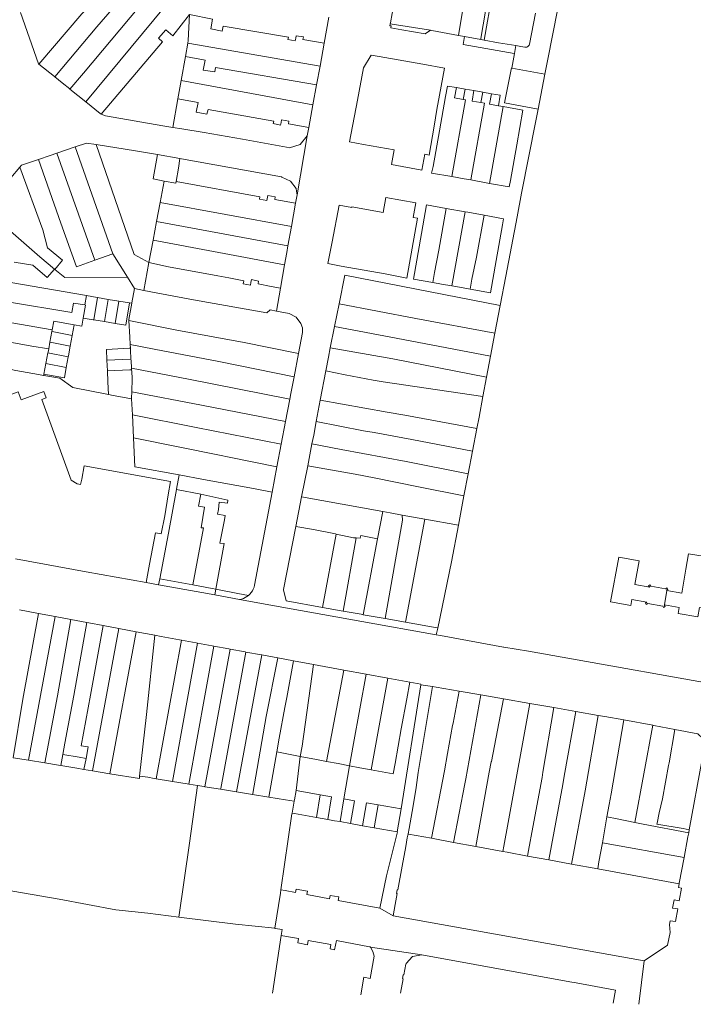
# Model space of a CAD drawing. Header units: metres. Extents: x 151449 to 154753, y 463150 to 465307.
# Tile 22 of 52: x 153586 to 153764, y 463150 to 463412. Entities that reach past the tile are written whole.
import ezdxf

# ---------------------------------------------------------------- set-up
doc = ezdxf.new("R2010")
doc.units = ezdxf.units.M
doc.layers.add('B-PV-KG-GRENS_PERCEEL-G', color=211, linetype='Continuous', lineweight=9)

msp = doc.modelspace()

# ---------------------------------------------------------------- linework, layer by layer
at = {"layer": 'B-PV-KG-GRENS_PERCEEL-G', "flags": 128}
for points in [[(153725.792, 463401.145), (153728.352, 463414.144), (153736.682, 463457.059), (153737.59, 463461.954)], [(153590.754, 463399.793), (153602.104, 463413.15), (153607.345, 463418.494), (153609.15, 463419.215), (153608.384, 463421.387)], [(153603.19, 463389.792), (153627.274, 463418.963), (153630.993, 463420.56)], [(153606.148, 463409.731), (153613.122, 463417.84)], [(153685.375, 463418.277), (153684.036, 463410.805), (153683.989, 463410.543)], [(153590.754, 463399.793), (153590.647, 463399.878), (153585.854, 463413.506)], [(153602.558, 463397.46), (153617.293, 463414.963)], [(153703.313, 463414.998), (153702.103, 463407.457)], [(153709.25, 463413.913), (153708.01, 463406.642)], [(153708.868, 463406.189), (153709.768, 463411.234), (153710.215, 463413.736)], [(153722.466, 463413.332), (153720.908, 463405.134)], [(153607.263, 463386.595), (153623.537, 463405.75), (153622.467, 463406.693), (153624.424, 463408.966), (153626.244, 463407.342), (153630.715, 463412.997)], [(153630.715, 463412.997), (153630.38, 463406.112), (153630.254, 463405.405)], [(153630.715, 463412.997), (153636.844, 463411.776), (153636.396, 463409.2), (153639.392, 463408.612), (153639.613, 463409.947), (153656.93, 463407.018)], [(153667.665, 463412.287), (153666.453, 463405.407)], [(153683.989, 463410.543), (153683.899, 463410.042)], [(153683.989, 463410.543), (153694.664, 463408.809)], [(153594.957, 463396.445), (153606.148, 463409.731)], [(153684.228, 463409.982), (153683.899, 463410.042)], [(153684.142, 463409.509), (153684.228, 463409.982)], [(153684.142, 463409.509), (153687.075, 463408.978)], [(153687.075, 463408.978), (153693.244, 463407.861)], [(153693.244, 463407.861), (153694.664, 463408.809)], [(153694.664, 463408.809), (153695.015, 463408.752)], [(153702.103, 463407.457), (153695.015, 463408.752)], [(153630.254, 463405.405), (153629.619, 463401.853)], [(153630.254, 463405.405), (153665.361, 463399.313)], [(153656.93, 463407.018), (153656.793, 463406.384), (153658.781, 463406.02), (153658.889, 463406.687)], [(153658.889, 463406.687), (153659.005, 463407.392), (153660.909, 463407.056), (153660.793, 463406.365)], [(153660.793, 463406.365), (153666.453, 463405.407)], [(153666.453, 463405.407), (153665.731, 463401.305), (153665.361, 463399.313)], [(153703.682, 463407.169), (153702.103, 463407.457)], [(153716.808, 463402.702), (153703.3, 463405.043), (153703.682, 463407.169)], [(153703.682, 463407.169), (153707.966, 463406.386)], [(153707.959, 463406.343), (153707.966, 463406.386)], [(153707.959, 463406.343), (153708.868, 463406.189)], [(153708.01, 463406.642), (153707.966, 463406.386)], [(153708.868, 463406.189), (153712.729, 463405.535)], [(153712.729, 463405.535), (153717.273, 463404.765)], [(153716.916, 463402.683), (153716.248, 463398.797)], [(153716.808, 463402.702), (153716.916, 463402.683)], [(153717.273, 463404.765), (153716.916, 463402.683)], [(153717.273, 463404.765), (153718.639, 463404.533)], [(153718.639, 463404.533), (153719.714, 463404.344)], [(153720.908, 463405.134), (153720.822, 463404.884), (153720.674, 463404.665), (153720.474, 463404.492), (153720.237, 463404.376), (153719.978, 463404.326), (153719.714, 463404.344)], [(153629.619, 463401.853), (153628.487, 463395.52)], [(153664.436, 463394.329), (153637.596, 463398.92), (153637.392, 463397.762), (153634.368, 463398.266), (153634.844, 463400.926), (153629.619, 463401.853)], [(153697.06, 463391.573), (153698.395, 463398.765), (153692.655, 463399.816), (153681.025, 463401.906), (153678.948, 463402.188), (153676.84, 463398.821), (153675.245, 463390.303), (153673.199, 463379.208), (153676.828, 463378.549)], [(153725.02, 463397.219), (153725.103, 463397.645), (153725.792, 463401.145)], [(153594.857, 463396.525), (153590.754, 463399.793)], [(153602.558, 463397.46), (153598.961, 463393.224)], [(153665.361, 463399.313), (153664.436, 463394.329)], [(153716.11, 463398.822), (153714.308, 463389.56), (153723.196, 463387.849)], [(153716.248, 463398.797), (153716.11, 463398.822)], [(153725.02, 463397.219), (153716.248, 463398.797)], [(153594.957, 463396.445), (153594.857, 463396.525)], [(153598.937, 463393.244), (153596.877, 463394.916), (153594.957, 463396.445)], [(153628.487, 463395.52), (153627.618, 463390.661)], [(153628.487, 463395.52), (153663.462, 463389.08)], [(153723.196, 463387.849), (153725.02, 463397.219)], [(153598.961, 463393.224), (153598.937, 463393.244)], [(153603.19, 463389.792), (153598.961, 463393.224)], [(153664.436, 463394.329), (153663.462, 463389.08)], [(153698.667, 463391.275), (153699.152, 463394.035), (153701.506, 463393.621)], [(153701.506, 463393.621), (153701.02, 463390.861)], [(153701.506, 463393.621), (153703.84, 463393.211)], [(153703.84, 463393.211), (153703.354, 463390.451)], [(153703.84, 463393.211), (153706.164, 463392.802)], [(153706.164, 463392.802), (153705.678, 463390.043)], [(153706.164, 463392.802), (153708.499, 463392.391)], [(153708.499, 463392.391), (153708.013, 463389.632)], [(153708.499, 463392.391), (153710.823, 463391.982)], [(153607.263, 463386.595), (153606.982, 463386.714), (153603.19, 463389.792)], [(153627.618, 463390.661), (153626.259, 463383.063)], [(153653.037, 463384.691), (153635.613, 463387.841), (153635.32, 463386.562), (153632.464, 463387.122), (153632.958, 463389.647), (153627.618, 463390.661)], [(153676.828, 463378.549), (153685.038, 463377.074), (153684.338, 463373.182), (153692.359, 463371.741), (153693.106, 463375.901), (153694.251, 463375.696), (153695.637, 463383.4), (153696.367, 463387.84), (153697.06, 463391.573)], [(153700.271, 463369.992), (153694.955, 463370.922), (153695.323, 463372.631), (153697.009, 463382.118), (153698.667, 463391.275)], [(153703.891, 463390.357), (153700.271, 463369.992)], [(153703.354, 463390.451), (153701.02, 463390.861)], [(153703.891, 463390.357), (153703.354, 463390.451)], [(153705.678, 463390.043), (153708.013, 463389.632)], [(153708.013, 463389.632), (153708.933, 463389.47)], [(153710.823, 463391.982), (153710.337, 463389.223)], [(153710.823, 463391.982), (153713.167, 463391.57), (153712.681, 463388.811)], [(153663.462, 463389.08), (153662.335, 463383.01)], [(153708.933, 463389.47), (153705.313, 463369.101)], [(153712.681, 463388.811), (153710.337, 463389.223)], [(153713.965, 463388.581), (153719.104, 463387.662), (153717.571, 463378.464), (153715.885, 463368.977), (153715.52, 463367.26), (153710.342, 463368.194)], [(153713.965, 463388.581), (153710.342, 463368.194)], [(153712.681, 463388.811), (153713.965, 463388.581)], [(153718.781, 463365.6), (153722.592, 463384.75), (153723.196, 463387.849)], [(153623.64, 463383.481), (153608.383, 463386.121), (153607.263, 463386.595)], [(153653.037, 463384.691), (153652.929, 463384.068), (153654.889, 463383.676), (153654.982, 463384.339)], [(153654.982, 463384.339), (153655.113, 463385.048), (153657.101, 463384.684), (153656.982, 463383.978)], [(153623.64, 463383.481), (153626.259, 463383.063)], [(153626.259, 463383.063), (153628.71, 463382.671)], [(153661.922, 463380.785), (153660.047, 463378.52), (153657.232, 463377.67), (153656.428, 463377.829), (153644.785, 463379.892), (153634.613, 463381.683), (153628.71, 463382.671)], [(153662.335, 463383.01), (153656.982, 463383.978)], [(153662.335, 463383.01), (153661.922, 463380.785)], [(153661.922, 463380.785), (153659.237, 463365.18)], [(153600.398, 463377.877), (153595.53, 463376.201)], [(153605.926, 463378.5), (153603.392, 463378.908), (153600.398, 463377.877)], [(153600.398, 463377.877), (153610.359, 463349.536)], [(153605.926, 463378.5), (153616.029, 463349.316), (153619.935, 463347.158)], [(153622.196, 463375.831), (153616.376, 463376.815), (153605.926, 463378.5)], [(153590.619, 463374.519), (153586.133, 463372.987), (153585.722, 463372.505)], [(153595.53, 463376.201), (153593.751, 463375.589), (153590.619, 463374.519)], [(153596.555, 463357.669), (153590.619, 463374.519)], [(153605.54, 463347.78), (153595.53, 463376.201)], [(153622.196, 463375.831), (153621.037, 463369.37), (153623.996, 463368.815)], [(153628.169, 463374.82), (153622.196, 463375.831)], [(153627.136, 463368.647), (153627.786, 463372.267), (153628.169, 463374.82)], [(153659.237, 463365.18), (153659.116, 463366.103), (153658.966, 463366.816), (153657.459, 463368.808), (153655.198, 463369.875), (153655.077, 463369.904), (153628.586, 463374.75), (153628.169, 463374.82)], [(153585.722, 463372.505), (153578.466, 463363.984), (153576.371, 463361.542)], [(153585.722, 463372.505), (153591.804, 463355.901), (153593.064, 463351.085), (153597.019, 463347.837), (153594.989, 463345.365)], [(153622.93, 463363.149), (153623.996, 463368.815)], [(153623.996, 463368.815), (153627.063, 463368.24)], [(153705.313, 463369.101), (153703.562, 463369.417), (153700.271, 463369.992)], [(153710.342, 463368.194), (153705.313, 463369.101)], [(153627.063, 463368.24), (153627.136, 463368.647)], [(153627.136, 463368.647), (153649.401, 463364.614), (153649.261, 463363.97), (153651.193, 463363.606), (153651.501, 463365.006), (153653.461, 463364.642), (153653.321, 463363.914), (153658.837, 463362.919)], [(153659.237, 463365.18), (153658.837, 463362.919)], [(153718.781, 463365.6), (153717.635, 463359.311)], [(153621.973, 463358.04), (153622.93, 463363.149)], [(153622.93, 463363.149), (153657.751, 463356.79)], [(153658.837, 463362.919), (153657.751, 463356.79)], [(153691.63, 463351.368), (153693.614, 463362.467), (153698.83, 463361.535)], [(153698.83, 463361.535), (153696.847, 463350.435)], [(153698.83, 463361.535), (153703.845, 463360.639)], [(153700.335, 463340.996), (153703.845, 463360.639)], [(153703.845, 463360.639), (153704.528, 463360.517), (153708.854, 463359.73)], [(153708.854, 463359.73), (153714.037, 463358.788), (153713.783, 463357.185), (153712.09, 463347.711), (153710.546, 463339.182), (153705.163, 463340.157)], [(153708.854, 463359.73), (153706.873, 463348.644)], [(153713.135, 463335.798), (153714.647, 463343.592), (153717.635, 463359.311)], [(153591.032, 463348.709), (153581.092, 463357.41)], [(153600.733, 463346.028), (153596.555, 463357.669)], [(153621.047, 463353.096), (153621.973, 463358.04)], [(153621.973, 463358.04), (153656.837, 463351.629)], [(153657.751, 463356.79), (153656.837, 463351.629)], [(153619.935, 463347.158), (153621.047, 463353.096)], [(153621.047, 463353.096), (153655.948, 463346.555)], [(153656.837, 463351.629), (153656.521, 463349.843), (153655.948, 463346.555)], [(153695.227, 463341.875), (153690.097, 463342.788), (153691.63, 463351.368)], [(153696.847, 463350.435), (153695.707, 463344.578)], [(153594.874, 463345.463), (153591.032, 463348.709)], [(153610.359, 463349.536), (153605.54, 463347.78)], [(153610.359, 463349.536), (153614.235, 463343.282)], [(153706.873, 463348.644), (153705.636, 463342.772)], [(153584.193, 463347.26), (153589.092, 463346.449)], [(153589.092, 463346.449), (153592.952, 463343.186)], [(153592.952, 463343.186), (153594.874, 463345.463)], [(153594.989, 463345.365), (153594.874, 463345.463)], [(153594.989, 463345.365), (153597.612, 463343.184), (153614.235, 463343.282)], [(153600.733, 463346.028), (153605.54, 463347.78)], [(153618.555, 463339.806), (153619.935, 463347.158)], [(153619.935, 463347.158), (153625.089, 463346.056), (153638.243, 463343.672), (153641.12, 463343.099), (153645.109, 463342.304)], [(153655.948, 463346.555), (153654.87, 463340.363)], [(153614.235, 463343.282), (153616.075, 463340.313)], [(153647.011, 463341.926), (153647.145, 463342.663), (153649.049, 463342.284), (153648.915, 463341.548)], [(153670.371, 463336.217), (153671.875, 463343.82), (153713.135, 463335.798)], [(153695.707, 463344.578), (153695.227, 463341.875)], [(153705.636, 463342.772), (153705.163, 463340.157)], [(153583.263, 463341.88), (153603.345, 463338.407)], [(153615.398, 463336.524), (153616.075, 463340.313)], [(153616.075, 463340.313), (153618.555, 463339.806)], [(153645.109, 463342.304), (153644.973, 463341.568), (153646.876, 463341.19), (153647.011, 463341.926)], [(153648.915, 463341.548), (153652.349, 463340.865), (153654.87, 463340.363)], [(153654.87, 463340.363), (153653.811, 463334.28)], [(153700.335, 463340.996), (153697.57, 463341.458), (153695.227, 463341.875)], [(153705.163, 463340.157), (153702.874, 463340.572), (153700.335, 463340.996)], [(153603.343, 463338.393), (153602.916, 463335.929)], [(153603.345, 463338.407), (153603.343, 463338.393)], [(153603.343, 463338.393), (153606.167, 463337.909)], [(153605.296, 463331.968), (153606.28, 463337.89)], [(153606.28, 463337.89), (153606.167, 463337.909)], [(153609.121, 463337.417), (153606.28, 463337.89)], [(153608.137, 463331.495), (153609.121, 463337.417)], [(153611.952, 463336.947), (153609.121, 463337.417)], [(153618.555, 463339.806), (153621.853, 463339.131)], [(153621.853, 463339.131), (153631.724, 463337.329), (153651.245, 463333.824), (153652.083, 463334.593), (153653.811, 463334.28)], [(153562.063, 463334.892), (153594.289, 463329.314)], [(153599.496, 463333.928), (153582.379, 463336.766)], [(153599.496, 463333.928), (153599.91, 463336.394)], [(153602.916, 463335.929), (153599.91, 463336.394)], [(153603.064, 463335.906), (153602.482, 463332.434)], [(153602.916, 463335.929), (153603.064, 463335.906)], [(153610.968, 463331.025), (153611.952, 463336.947)], [(153610.968, 463331.025), (153613.809, 463330.553), (153614.793, 463336.475)], [(153614.793, 463336.475), (153611.952, 463336.947)], [(153614.622, 463332.039), (153615.373, 463336.379)], [(153614.793, 463336.475), (153615.373, 463336.379)], [(153615.373, 463336.379), (153615.398, 463336.524)], [(153669.174, 463330.169), (153670.371, 463336.217)], [(153711.741, 463328.432), (153690.732, 463332.349), (153670.371, 463336.217)], [(153713.135, 463335.798), (153711.741, 463328.432)], [(153602.125, 463330.306), (153602.482, 463332.434)], [(153602.482, 463332.434), (153605.134, 463331.994), (153605.296, 463331.968)], [(153653.811, 463334.28), (153657.109, 463333.649), (153658.97, 463332.653), (153660.243, 463330.97), (153660.658, 463329.833), (153660.722, 463328.622), (153659.644, 463323.043)], [(153600.131, 463330.669), (153594.726, 463331.653), (153594.289, 463329.314)], [(153599.6, 463327.82), (153600.131, 463330.669)], [(153600.131, 463330.669), (153602.125, 463330.306)], [(153605.296, 463331.968), (153608.137, 463331.495)], [(153608.137, 463331.495), (153610.968, 463331.025)], [(153614.635, 463331.792), (153614.622, 463332.039)], [(153614.635, 463331.792), (153627.335, 463329.254), (153641.299, 463326.666)], [(153614.872, 463327.382), (153614.635, 463331.792)], [(153668.069, 463324.585), (153669.174, 463330.169)], [(153669.174, 463330.169), (153687.368, 463326.769), (153710.59, 463322.351)], [(153594.201, 463328.847), (153593.674, 463326.026)], [(153594.289, 463329.314), (153594.201, 463328.847)], [(153594.236, 463328.84), (153594.201, 463328.847)], [(153594.236, 463328.84), (153599.6, 463327.82)], [(153599.073, 463324.999), (153599.6, 463327.82)], [(153614.976, 463325.414), (153614.872, 463327.382)], [(153711.741, 463328.432), (153710.59, 463322.351)], [(153580.61, 463326.535), (153588.846, 463325.017)], [(153593.352, 463324.303), (153588.846, 463325.017)], [(153593.35, 463324.292), (153593.18, 463323.38), (153593.147, 463323.204)], [(153593.352, 463324.303), (153593.35, 463324.292)], [(153593.674, 463326.026), (153593.352, 463324.303)], [(153593.7, 463326.021), (153593.674, 463326.026)], [(153593.7, 463326.021), (153599.073, 463324.999)], [(153598.547, 463322.178), (153598.588, 463322.396), (153599.073, 463324.999)], [(153608.785, 463321.276), (153608.663, 463324.144), (153614.657, 463324.431)], [(153615.027, 463324.449), (153614.657, 463324.431)], [(153658.456, 463316.891), (153638.492, 463320.912), (153621.293, 463324.166), (153614.976, 463325.414)], [(153615.027, 463324.449), (153614.976, 463325.414)], [(153615.05, 463324.026), (153615.027, 463324.449)], [(153644.783, 463326.028), (153641.299, 463326.666)], [(153644.783, 463326.028), (153659.644, 463323.043)], [(153666.88, 463318.425), (153667.58, 463322.112), (153668.069, 463324.585)], [(153709.54, 463316.799), (153684.661, 463321.603), (153668.069, 463324.585)], [(153593.147, 463323.204), (153592.619, 463320.383)], [(153593.147, 463323.204), (153598.547, 463322.178)], [(153598.021, 463319.357), (153598.547, 463322.178)], [(153615.179, 463321.583), (153615.05, 463324.026)], [(153659.644, 463323.043), (153658.456, 463316.891)], [(153710.59, 463322.351), (153709.54, 463316.799)], [(153590.65, 463317.449), (153584.649, 463318.573), (153580.946, 463319.299), (153578.772, 463319.742), (153566.775, 463321.594)], [(153592.619, 463320.383), (153592.094, 463317.572)], [(153592.094, 463317.572), (153597.496, 463316.545), (153598.021, 463319.357)], [(153592.619, 463320.383), (153598.021, 463319.357)], [(153608.8, 463321.277), (153608.785, 463321.276)], [(153608.906, 463318.412), (153608.785, 463321.276)], [(153608.8, 463321.277), (153615.179, 463321.583)], [(153615.201, 463321.174), (153615.179, 463321.583)], [(153615.308, 463319.164), (153615.201, 463321.174)], [(153615.308, 463319.164), (153630.427, 463316.252), (153657.312, 463310.939)], [(153615.331, 463318.726), (153615.308, 463319.164)], [(153590.65, 463317.449), (153591.929, 463317.235)], [(153591.929, 463317.235), (153592.028, 463317.218)], [(153592.028, 463317.218), (153592.094, 463317.572)], [(153592.028, 463317.218), (153596.295, 463316.505), (153599.737, 463313.984), (153609.17, 463312.184)], [(153608.906, 463318.412), (153614.894, 463318.705)], [(153609.028, 463315.534), (153608.906, 463318.412)], [(153614.894, 463318.705), (153615.331, 463318.726)], [(153615.358, 463318.232), (153615.331, 463318.726)], [(153615.455, 463316.4), (153615.358, 463318.232)], [(153658.456, 463316.891), (153657.592, 463312.421), (153657.312, 463310.939)], [(153665.415, 463310.703), (153666.88, 463318.425)], [(153671.993, 463317.384), (153666.88, 463318.425)], [(153682.111, 463315.543), (153679.398, 463315.966), (153671.993, 463317.384)], [(153709.54, 463316.799), (153708.558, 463311.612)], [(153609.028, 463315.534), (153609.17, 463312.184)], [(153615.455, 463316.4), (153615.362, 463312.902)], [(153708.558, 463311.612), (153693.498, 463313.869), (153682.111, 463315.543)], [(153573.893, 463308.723), (153585.271, 463312.866), (153586.032, 463310.776), (153592.045, 463312.965), (153592.659, 463311.278), (153591.481, 463310.853), (153599.273, 463289.406), (153600.882, 463288.426), (153601.746, 463288.308), (153602.124, 463289.701), (153602.758, 463293.2), (153625.674, 463289.052), (153625.04, 463285.552), (153624.118, 463279.969), (153623.219, 463275.2), (153621.668, 463275.492), (153620.089, 463267.109), (153619.203, 463262.284)], [(153609.17, 463312.184), (153609.292, 463312.161)], [(153609.292, 463312.161), (153610.033, 463312.02), (153615.336, 463310.969)], [(153615.362, 463312.902), (153615.32, 463311.298)], [(153615.32, 463311.298), (153615.336, 463310.969)], [(153656.181, 463304.962), (153633.906, 463309.323), (153615.362, 463312.902)], [(153708.558, 463311.612), (153707.517, 463306.106), (153706.942, 463303.1)], [(153615.336, 463310.969), (153615.547, 463306.741)], [(153657.312, 463310.939), (153656.181, 463304.962)], [(153664.324, 463304.954), (153665.415, 463310.703)], [(153665.415, 463310.703), (153683.172, 463307.454)], [(153615.547, 463306.741), (153615.85, 463300.669)], [(153615.547, 463306.741), (153632.447, 463303.435), (153655.056, 463299.013)], [(153687.83, 463306.636), (153683.172, 463307.454)], [(153687.83, 463306.636), (153706.942, 463303.1)], [(153656.181, 463304.962), (153655.056, 463299.013)], [(153663.189, 463299.039), (153663.652, 463301.414), (153664.324, 463304.954)], [(153664.324, 463304.954), (153676.844, 463302.54)], [(153679.719, 463302.122), (153676.844, 463302.54)], [(153679.719, 463302.122), (153689.676, 463300.251), (153705.804, 463297.155)], [(153706.942, 463303.1), (153705.804, 463297.155)], [(153615.85, 463300.669), (153639.114, 463295.977)], [(153615.85, 463300.669), (153616.233, 463293.006), (153627.963, 463290.882)], [(153655.056, 463299.013), (153653.904, 463292.923)], [(153662.057, 463293.235), (153663.189, 463299.039)], [(153704.642, 463291.079), (153688.217, 463294.363), (153670.958, 463297.558), (153663.189, 463299.039)], [(153640.825, 463295.647), (153639.114, 463295.977)], [(153640.825, 463295.647), (153653.904, 463292.923)], [(153705.804, 463297.155), (153704.642, 463291.079)], [(153660.457, 463285.035), (153662.057, 463293.235)], [(153674.62, 463290.978), (153662.057, 463293.235)], [(153627.963, 463290.882), (153627.262, 463287.046), (153627.239, 463286.921)], [(153627.963, 463290.882), (153634.457, 463289.624)], [(153653.904, 463292.923), (153652.643, 463286.256)], [(153674.62, 463290.978), (153679.692, 463290.054)], [(153704.642, 463291.079), (153703.53, 463285.267)], [(153634.457, 463289.624), (153647.679, 463287.206)], [(153679.692, 463290.054), (153691.459, 463287.674), (153703.53, 463285.267)], [(153627.239, 463286.921), (153625.118, 463275.339)], [(153627.239, 463286.921), (153633.745, 463285.731)], [(153633.745, 463285.731), (153633.097, 463282.562)], [(153640.914, 463284.146), (153633.745, 463285.731)], [(153652.643, 463286.256), (153647.679, 463287.206)], [(153652.643, 463286.256), (153647.965, 463261.525)], [(153703.53, 463285.267), (153702.037, 463277.463)], [(153634.664, 463282.275), (153633.097, 463282.562)], [(153640.759, 463283.297), (153638.601, 463283.626), (153638.357, 463281.6)], [(153640.914, 463284.146), (153640.759, 463283.297)], [(153658.921, 463277.156), (153660.457, 463285.035)], [(153660.457, 463285.035), (153681.962, 463281.115)], [(153634.664, 463282.275), (153633.801, 463276.744), (153634.456, 463276.74), (153631.555, 463261.619)], [(153638.357, 463281.6), (153638.133, 463280.377), (153640.157, 463280.007), (153639.965, 463278.883)], [(153681.962, 463281.115), (153680.606, 463273.898)], [(153681.962, 463281.115), (153683.978, 463280.748), (153687.161, 463280.17)], [(153682.604, 463252.691), (153687.245, 463278.823), (153687.161, 463280.17)], [(153687.161, 463280.17), (153693.159, 463279.078)], [(153639.965, 463278.883), (153638.725, 463272.725), (153639.856, 463272.6), (153637.692, 463260.481)], [(153693.159, 463279.078), (153688.052, 463251.71)], [(153693.159, 463279.078), (153702.037, 463277.463)], [(153702.037, 463277.463), (153700.175, 463267.731), (153696.554, 463250.179)], [(153625.118, 463275.339), (153622.813, 463263.235)], [(153666.017, 463255.649), (153656.307, 463257.37), (153655.678, 463260.286), (153655.648, 463260.376), (153658.921, 463277.156)], [(153663.636, 463276.336), (153658.921, 463277.156)], [(153669.601, 463275.13), (153669.398, 463275.173), (153663.636, 463276.336)], [(153669.601, 463275.13), (153666.017, 463255.649)], [(153674.187, 463274.159), (153669.601, 463275.13)], [(153674.928, 463274.094), (153675.962, 463274.003), (153676.145, 463274.776), (153680.606, 463273.898)], [(153671.449, 463254.686), (153674.928, 463274.094)], [(153674.187, 463274.159), (153674.928, 463274.094)], [(153680.606, 463273.898), (153676.816, 463253.733)], [(153756.737, 463256.32), (153760.63, 463255.649), (153760.355, 463254.055), (153765.594, 463253.152), (153766.022, 463255.634), (153768.61, 463255.253), (153768.589, 463255.11), (153769.021, 463255.046), (153773.904, 463252.72), (153778.499, 463250.448), (153781.046, 463267.02), (153773.625, 463268.207), (153763.111, 463269.872), (153762.427, 463265.794), (153761.298, 463259.477), (153757.355, 463260.181)], [(153584.538, 463268.512), (153603.27, 463265.118), (153619.203, 463262.284)], [(153756.605, 463256.343), (153756.878, 463255.877), (153756.511, 463255.637), (153756.258, 463255.999), (153752.283, 463256.696), (153751.902, 463256.453), (153751.661, 463256.812), (153752.041, 463257.074), (153748.073, 463257.773), (153747.789, 463256.202), (153742.448, 463257.169), (153744.595, 463269.028), (153749.986, 463268.047), (153748.834, 463261.716), (153752.803, 463261.003), (153752.494, 463261.386), (153752.822, 463261.653), (153753.089, 463261.304), (153757.036, 463260.601), (153757.408, 463260.854), (153757.652, 463260.499), (153757.223, 463260.205)], [(153619.203, 463262.284), (153622.517, 463261.679)], [(153622.813, 463263.235), (153622.517, 463261.679)], [(153622.517, 463261.679), (153633.953, 463259.589), (153637.42, 463258.959)], [(153631.555, 463261.619), (153622.813, 463263.235)], [(153636.725, 463260.664), (153631.555, 463261.619)], [(153637.692, 463260.481), (153636.725, 463260.664)], [(153637.692, 463260.481), (153637.42, 463258.959)], [(153637.42, 463258.959), (153643.966, 463257.77)], [(153643.505, 463259.381), (153637.692, 463260.481)], [(153643.505, 463259.381), (153646.371, 463258.856)], [(153646.371, 463258.856), (153646.754, 463259.218), (153647.095, 463259.62), (153647.39, 463260.058), (153647.636, 463260.525), (153647.828, 463261.016), (153647.965, 463261.525)], [(153757.355, 463260.181), (153756.737, 463256.32)], [(153757.223, 463260.205), (153757.355, 463260.181)], [(153643.966, 463257.77), (153644.49, 463257.877), (153644.998, 463258.041), (153645.485, 463258.261), (153645.945, 463258.534), (153646.371, 463258.856)], [(153643.966, 463257.77), (153653.235, 463256.085), (153676.386, 463251.903), (153696.188, 463248.403)], [(153756.605, 463256.343), (153756.737, 463256.32)], [(153590.634, 463254.042), (153586.453, 463231.329), (153583.909, 463215.782)], [(153585.574, 463254.983), (153590.634, 463254.042)], [(153590.634, 463254.042), (153595.076, 463253.216)], [(153671.449, 463254.686), (153666.017, 463255.649)], [(153676.816, 463253.733), (153676.29, 463253.828), (153671.449, 463254.686)], [(153682.604, 463252.691), (153676.816, 463253.733)], [(153588.023, 463215.093), (153595.076, 463253.216)], [(153599.177, 463252.453), (153595.691, 463232.17), (153592.329, 463214.372)], [(153595.076, 463253.216), (153599.177, 463252.453)], [(153597.667, 463219.674), (153599.98, 463232.265), (153603.479, 463251.653)], [(153599.177, 463252.453), (153603.479, 463251.653)], [(153603.479, 463251.653), (153604.017, 463251.553)], [(153604.017, 463251.553), (153607.755, 463250.853)], [(153688.052, 463251.71), (153682.604, 463252.691)], [(153696.554, 463250.179), (153696.452, 463250.197), (153688.052, 463251.71)], [(153607.755, 463250.853), (153604.448, 463232.359), (153601.961, 463218.963)], [(153604.976, 463212.272), (153611.923, 463250.073)], [(153607.755, 463250.853), (153611.923, 463250.073)], [(153616.572, 463249.203), (153609.579, 463211.511)], [(153611.923, 463250.073), (153616.572, 463249.203)], [(153616.572, 463249.203), (153621.548, 463248.271)], [(153696.554, 463250.179), (153696.188, 463248.403)], [(153617.479, 463210.9), (153619.255, 463227.212), (153621.548, 463248.271)], [(153621.548, 463248.271), (153623.149, 463247.972), (153628.056, 463247.067)], [(153621.891, 463210.196), (153628.581, 463246.97)], [(153626.192, 463209.483), (153632.868, 463246.179)], [(153628.056, 463247.067), (153628.581, 463246.97)], [(153628.581, 463246.97), (153632.47, 463246.252)], [(153632.47, 463246.252), (153632.868, 463246.179)], [(153632.868, 463246.179), (153636.706, 463245.471)], [(153696.188, 463248.403), (153697.285, 463248.209)], [(153714.136, 463245.108), (153714.011, 463245.131), (153697.285, 463248.209)], [(153630.494, 463208.769), (153637.156, 463245.388)], [(153634.807, 463208.062), (153641.453, 463244.595)], [(153636.706, 463245.471), (153637.156, 463245.388)], [(153637.156, 463245.388), (153641.127, 463244.655)], [(153638.935, 463207.396), (153638.975, 463207.614), (153645.636, 463243.823)], [(153641.127, 463244.655), (153641.453, 463244.595)], [(153641.453, 463244.595), (153645.438, 463243.86)], [(153645.438, 463243.86), (153645.636, 463243.823)], [(153645.636, 463243.823), (153649.771, 463243.06)], [(153714.136, 463245.108), (153720.68, 463244.067)], [(153720.68, 463244.067), (153781.267, 463233.219)], [(153649.898, 463243.037), (153648.11, 463233.529), (153643.191, 463206.71)], [(153649.771, 463243.06), (153649.898, 463243.037)], [(153649.898, 463243.037), (153654.112, 463242.259)], [(153651.068, 463226.693), (153654.126, 463242.256)], [(153654.112, 463242.259), (153654.126, 463242.256)], [(153654.126, 463242.256), (153654.137, 463242.254)], [(153654.137, 463242.254), (153658.322, 463241.482)], [(153658.322, 463241.482), (153656.508, 463231.765)], [(153658.322, 463241.482), (153663.596, 463240.509)], [(153663.596, 463240.509), (153660.58, 463218.854)], [(153663.596, 463240.509), (153671.669, 463239.02)], [(153667.047, 463214.797), (153671.669, 463239.02)], [(153671.669, 463239.02), (153677.617, 463237.922)], [(153677.617, 463237.922), (153674.198, 463219.574), (153673.18, 463213.638)], [(153677.617, 463237.922), (153683.32, 463236.87)], [(153683.32, 463236.87), (153678.9, 463212.577)], [(153683.32, 463236.87), (153689.123, 463235.799)], [(153688.374, 463231.426), (153689.123, 463235.799)], [(153689.123, 463235.799), (153692.095, 463235.251), (153692.075, 463235.125)], [(153692.075, 463235.125), (153686.85, 463202.193)], [(153695.161, 463234.685), (153691.408, 463211.825), (153690.847, 463207.836), (153690.075, 463202.966), (153689.013, 463196.968), (153688.708, 463195.528)], [(153695.161, 463234.685), (153692.075, 463235.125)], [(153695.161, 463234.685), (153696.12, 463234.508), (153702.24, 463233.44)], [(153702.24, 463233.44), (153700.633, 463224.91)], [(153702.24, 463233.44), (153707.994, 463232.436)], [(153656.508, 463231.765), (153655.975, 463229.094)], [(153686.87, 463223.425), (153688.374, 463231.426)], [(153704.015, 463210.208), (153707.994, 463232.436)], [(153707.994, 463232.436), (153713.975, 463231.393)], [(153713.975, 463231.393), (153710.793, 463214.802)], [(153713.975, 463231.393), (153721.005, 463230.166)], [(153655.975, 463229.094), (153654.488, 463220.937), (153653.836, 463217.359)], [(153721.005, 463230.166), (153715.229, 463198.549)], [(153721.005, 463230.166), (153727.387, 463229.053)], [(153724.494, 463211.918), (153727.387, 463229.053)], [(153727.387, 463229.053), (153733.205, 463228.038)], [(153730.132, 463210.897), (153733.205, 463228.038)], [(153733.205, 463228.038), (153739.146, 463227.001)], [(153651.068, 463226.693), (153647.483, 463206.299), (153647.435, 463206.026)], [(153732.064, 463187.546), (153735.669, 463207.015), (153739.146, 463227.001)], [(153739.146, 463227.001), (153740.941, 463226.688), (153745.972, 463225.783)], [(153745.972, 463225.783), (153742.615, 463206.196)], [(153745.972, 463225.783), (153753.603, 463224.411)], [(153686.87, 463223.425), (153685.286, 463214.245)], [(153700.52, 463224.304), (153699.186, 463216.91)], [(153700.52, 463224.304), (153700.633, 463224.91)], [(153753.603, 463224.411), (153748.829, 463198.592)], [(153753.603, 463224.411), (153753.905, 463224.357), (153759.477, 463223.267)], [(153757.963, 463214.404), (153759.477, 463223.267)], [(153759.477, 463223.267), (153765.559, 463222.078)], [(153763.296, 463196.648), (153766.701, 463215.387), (153767.333, 463219.201), (153766.871, 463220.901), (153765.559, 463222.078)], [(153597.103, 463216.606), (153597.667, 463219.674)], [(153601.961, 463218.963), (153603.813, 463218.657)], [(153603.813, 463218.657), (153603.248, 463215.588)], [(153653.836, 463217.359), (153651.74, 463205.331)], [(153653.836, 463217.359), (153660.066, 463216.102)], [(153660.066, 463216.102), (153660.58, 463218.854)], [(153583.909, 463215.782), (153588.023, 463215.093)], [(153588.023, 463215.093), (153592.329, 463214.372)], [(153596.562, 463213.664), (153597.103, 463216.606)], [(153597.103, 463216.606), (153601.392, 463215.895)], [(153601.392, 463215.895), (153603.248, 463215.588)], [(153603.248, 463215.588), (153602.707, 463212.647)], [(153660.066, 463216.102), (153658.972, 463207.072)], [(153664.419, 463215.288), (153660.066, 463216.102)], [(153664.419, 463215.288), (153667.047, 463214.797)], [(153667.047, 463214.797), (153670.181, 463214.211)], [(153699.186, 463216.91), (153698.341, 463212.26)], [(153710.222, 463211.938), (153710.768, 463214.677), (153710.793, 463214.802)], [(153592.329, 463214.372), (153595.955, 463213.764), (153596.562, 463213.664)], [(153596.562, 463213.664), (153600.846, 463212.955)], [(153600.846, 463212.955), (153602.707, 463212.647)], [(153602.707, 463212.647), (153604.976, 463212.272)], [(153604.976, 463212.272), (153609.579, 463211.511)], [(153673.18, 463213.638), (153670.181, 463214.211)], [(153673.18, 463213.638), (153671.673, 463204.849)], [(153675.886, 463213.121), (153673.18, 463213.638)], [(153675.886, 463213.121), (153678.9, 463212.577)], [(153678.9, 463212.577), (153681.84, 463212.046)], [(153685.286, 463214.245), (153684.748, 463211.48), (153681.84, 463212.046)], [(153698.341, 463212.26), (153694.949, 463194.376)], [(153710.222, 463211.938), (153706.664, 463192.213)], [(153756.19, 463204.872), (153757.837, 463213.722)], [(153757.837, 463213.722), (153757.963, 463214.404)], [(153609.579, 463211.511), (153617.405, 463210.217), (153617.479, 463210.9)], [(153617.479, 463210.9), (153619.657, 463210.567)], [(153621.335, 463210.288), (153619.657, 463210.567)], [(153621.891, 463210.196), (153621.335, 463210.288)], [(153625.679, 463209.568), (153621.891, 463210.196)], [(153626.192, 463209.483), (153625.679, 463209.568)], [(153630.101, 463208.834), (153626.192, 463209.483)], [(153704.015, 463210.208), (153703.773, 463208.848)], [(153724.248, 463210.556), (153721.815, 463197.335)], [(153724.494, 463211.918), (153724.248, 463210.556)], [(153730.132, 463210.897), (153729.761, 463208.646)], [(153632.785, 463208.388), (153630.698, 463193.078), (153627.889, 463173.481)], [(153630.494, 463208.769), (153630.101, 463208.834)], [(153632.785, 463208.388), (153630.494, 463208.769)], [(153632.785, 463208.388), (153634.611, 463208.094)], [(153634.611, 463208.094), (153634.807, 463208.062)], [(153634.807, 463208.062), (153638.935, 463207.396)], [(153638.935, 463207.396), (153643.191, 463206.71)], [(153643.191, 463206.71), (153647.435, 463206.026)], [(153658.538, 463204.59), (153658.972, 463207.072)], [(153658.972, 463207.072), (153665.388, 463205.949)], [(153700.775, 463193.3), (153703.773, 463208.848)], [(153729.761, 463208.646), (153726.779, 463192.473), (153726.063, 463188.643)], [(153647.435, 463206.026), (153651.74, 463205.331)], [(153651.74, 463205.331), (153656.132, 463204.623)], [(153658.478, 463204.245), (153656.132, 463204.623)], [(153657.915, 463201.033), (153658.478, 463204.245)], [(153658.478, 463204.245), (153658.538, 463204.59)], [(153665.388, 463205.949), (153664.355, 463199.906)], [(153665.388, 463205.949), (153668.421, 463205.418)], [(153667.392, 463199.374), (153668.421, 463205.418)], [(153671.673, 463204.849), (153670.636, 463198.802)], [(153671.673, 463204.849), (153674.517, 463204.351)], [(153674.517, 463204.351), (153673.435, 463198.304)], [(153742.615, 463206.196), (153742.092, 463203.385), (153741.45, 463200.056)], [(153755.295, 463201.137), (153756.19, 463204.872)], [(153677.644, 463203.804), (153676.639, 463197.733)], [(153677.644, 463203.804), (153680.783, 463203.255)], [(153679.72, 463197.194), (153680.783, 463203.255)], [(153680.783, 463203.255), (153686.85, 463202.193)], [(153686.85, 463202.193), (153685.789, 463196.132)], [(153654.939, 463180.74), (153657.897, 463200.908), (153657.915, 463201.033)], [(153664.355, 463199.906), (153658.529, 463200.925), (153657.915, 463201.033)], [(153667.392, 463199.374), (153664.355, 463199.906)], [(153669.189, 463199.06), (153667.392, 463199.374)], [(153670.636, 463198.802), (153669.189, 463199.06)], [(153741.45, 463200.056), (153740.245, 463193.207)], [(153741.45, 463200.056), (153744.136, 463199.578)], [(153744.136, 463199.578), (153748.829, 463198.592)], [(153754.761, 463198.44), (153755.295, 463201.137)], [(153673.435, 463198.304), (153670.636, 463198.802)], [(153676.639, 463197.733), (153673.435, 463198.304)], [(153679.72, 463197.194), (153676.639, 463197.733)], [(153685.789, 463196.132), (153679.72, 463197.194)], [(153714.081, 463192.319), (153715.229, 463198.549)], [(153721.815, 463197.335), (153720.667, 463191.105)], [(153748.829, 463198.592), (153751.112, 463198.113), (153763.149, 463195.841)], [(153754.761, 463198.44), (153754.7, 463198.121), (153761.676, 463196.953)], [(153763.296, 463196.648), (153761.676, 463196.953)], [(153763.296, 463196.648), (153763.149, 463195.841)], [(153681.242, 463175.801), (153683.004, 463184.445), (153685.859, 463196.115), (153685.789, 463196.132)], [(153688.708, 463195.528), (153688.488, 463194.497), (153688.069, 463192.215), (153687.088, 463186.96), (153685.964, 463180.713)], [(153694.949, 463194.376), (153688.807, 463195.51), (153688.708, 463195.528)], [(153700.775, 463193.3), (153694.949, 463194.376)], [(153763.149, 463195.841), (153762.959, 463194.793), (153761.93, 463189.28)], [(153706.664, 463192.213), (153700.775, 463193.3)], [(153713.828, 463190.89), (153706.664, 463192.213)], [(153713.828, 463190.89), (153714.081, 463192.319)], [(153720.667, 463191.105), (153720.405, 463189.679)], [(153740.245, 463193.207), (153739.35, 463188.116)], [(153740.245, 463193.207), (153761.93, 463189.28)], [(153720.405, 463189.679), (153714.979, 463190.678), (153713.828, 463190.89)], [(153726.063, 463188.643), (153720.405, 463189.679)], [(153732.064, 463187.546), (153726.063, 463188.643)], [(153761.93, 463189.28), (153760.655, 463182.451)], [(153739.033, 463186.273), (153732.064, 463187.546)], [(153739.35, 463188.116), (153739.033, 463186.273)], [(153760.631, 463182.326), (153739.033, 463186.273)], [(153627.889, 463173.481), (153619.644, 463174.498), (153611.19, 463175.44), (153596.133, 463178.205), (153574.007, 463182.057)], [(153654.939, 463180.74), (153654.808, 463179.848), (153653.364, 463170.512)], [(153654.939, 463180.74), (153656.057, 463180.557)], [(153658.964, 463180.912), (153658.799, 463180.038), (153656.057, 463180.557)], [(153658.964, 463180.912), (153662.019, 463180.322)], [(153685.964, 463180.713), (153685.816, 463180.739), (153685.641, 463179.765), (153685.788, 463179.739)], [(153760.435, 463181.334), (153761.227, 463181.178), (153760.593, 463177.781), (153759.26, 463178.039), (153758.871, 463175.865), (153760.25, 463175.635), (153759.645, 463172.297), (153758.265, 463172.48), (153758.102, 463171.484), (153758.204, 463169.371), (153757.511, 463166.032), (153751.345, 463161.827)], [(153760.631, 463182.326), (153760.435, 463181.334)], [(153760.655, 463182.451), (153760.631, 463182.326)], [(153668.026, 463179.237), (153667.83, 463178.308), (153661.869, 463179.432), (153662.019, 463180.322)], [(153668.026, 463179.237), (153670.355, 463178.828)], [(153670.355, 463178.828), (153670.184, 463177.905), (153681.242, 463175.801)], [(153684.767, 463173.768), (153685.268, 463176.845), (153685.788, 463179.739)], [(153681.242, 463175.801), (153684.767, 463173.768)], [(153653.364, 463170.512), (153642.921, 463171.626), (153627.889, 463173.481)], [(153751.345, 463161.827), (153684.767, 463173.768)], [(153655.06, 463168.588), (153655.31, 463170.207), (153653.473, 463170.484), (153653.364, 463170.512)], [(153655.06, 463168.588), (153652.688, 463153.254)], [(153655.06, 463168.588), (153656.431, 463168.354)], [(153656.431, 463168.354), (153659.619, 463167.778), (153659.407, 463166.614)], [(153659.407, 463166.614), (153661.982, 463166.131)], [(153661.982, 463166.131), (153662.213, 463167.258), (153668.233, 463166.164), (153668.023, 463165.017)], [(153668.023, 463165.017), (153669.151, 463164.81)], [(153669.151, 463164.81), (153669.685, 463167.245), (153678.447, 463165.602), (153678.596, 463165.544), (153678.746, 463165.455)], [(153676.134, 463152.852), (153677, 463157.504), (153678.618, 463157.209), (153679.683, 463163.082), (153679.36, 463164.325), (153678.746, 463165.455)], [(153678.746, 463165.455), (153692.335, 463163.425)], [(153692.335, 463163.425), (153689.847, 463163.014), (153688.16, 463161.135), (153688.11, 463161.014), (153687.58, 463158.112)], [(153692.335, 463163.425), (153720.496, 463158.331), (153731.639, 463156.3)], [(153751.345, 463161.827), (153749.957, 463150.327)], [(153687.398, 463157.118), (153686.692, 463153.254)], [(153687.58, 463158.112), (153687.422, 463158.141), (153687.241, 463157.147), (153687.398, 463157.118)], [(153731.639, 463156.3), (153733.28, 463155.993)], [(153733.28, 463155.993), (153743.742, 463154.099), (153743.104, 463150.65)]]:
    msp.add_lwpolyline(points, dxfattribs=at)
msp.add_lwpolyline([(153670.939, 463346.257), (153682.643, 463344.143), (153688.329, 463343.075), (153691.193, 463358.937), (153690.08, 463359.138), (153690.776, 463362.995), (153682.778, 463364.439), (153682.06, 463360.461), (153673.773, 463361.957), (153673.744, 463361.793), (153670.415, 463362.406), (153668.545, 463352.661), (153667.423, 463346.913)], close=True, dxfattribs=at)

doc.saveas('drawing.dxf')
